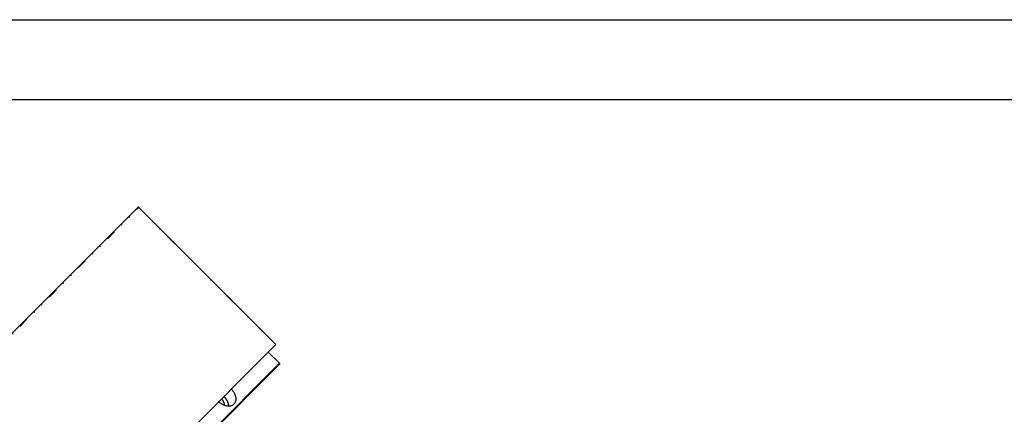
# Model space of a CAD drawing. Header units: millimetres. Extents: x 0 to 2382, y 0 to 1682.
# Tile 15 of 20: x 1575 to 1871, y 1563 to 1682. Entities that reach past the tile are written whole.
import ezdxf

# ---------------------------------------------------------------- set-up
doc = ezdxf.new("R2010")
doc.units = ezdxf.units.MM
doc.linetypes.add('DASHEDBIDOT', pattern=[12.4, 3, -3, 0.2, -3, 0.2, -3])
doc.layers.add('Layer0000', color=7, linetype='Continuous', lineweight=25)

# ---------------------------------------------------------------- blocks, each defined once
blk = doc.blocks.new('ata-Border-A0-002')
at = {"color": 253, "ltscale": 0.5}
blk.add_line((0, 841), (1189, 841), dxfattribs=at)
blk.add_line((10, 829), (1179, 829))

msp = doc.modelspace()

# ---------------------------------------------------------------- linework, layer by layer
at = {"layer": 'Layer0000', "color": 7, "linetype": 'Continuous', "lineweight": 25}
for p, q in [((1548.7119056, 1563.5994289), (1610.7119056, 1625.5994289)), ((1611.065459, 1625.5994289), (1652.254429, 1584.4104589)), ((1590.2026523, 1522.3586822), (1652.2026523, 1584.3586822)), ((1652.254429, 1584.4104589), (1652.2026523, 1584.3586822)), ((1653.3114095, 1578.749925), (1649.9526523, 1582.1086822)), ((1594.8114095, 1520.249925), (1653.3114095, 1578.749925)), ((1594.8631862, 1519.9481483), (1653.3631862, 1578.4481483)), ((1653.3114095, 1578.749925), (1653.3631862, 1578.4481483))]:
    msp.add_line(p, q, dxfattribs=at)
at = {"layer": 'Layer0000', "color": 251, "linetype": 'DASHEDBIDOT', "lineweight": 18}
for p, q in [((1549.0136823, 1563.5476522), (1611.0136823, 1625.5476522)), ((1611.0136823, 1625.5476522), (1611.065459, 1625.5994289)), ((1611.0136823, 1625.5476522), (1652.2026523, 1584.3586822))]:
    msp.add_line(p, q, dxfattribs=at)
at = {"layer": 'Layer0000', "color": 7, "linetype": 'Continuous', "lineweight": 25}
msp.add_arc((1610.8886823, 1625.4226522), 0.25, 44.995690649, 134.999994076, dxfattribs=at)
at = {"layer": 'Layer0000', "color": 251, "linetype": 'DASHEDBIDOT', "lineweight": 18}
msp.add_rational_spline([(1610.7119056, 1625.5994289), (1610.8369056, 1625.7244289), (1611.0136823, 1625.5476522)], [1, 0.707106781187, 1], degree=2, dxfattribs=at)
at = {"layer": 'Layer0000', "color": 7, "linetype": 'Continuous', "lineweight": 25}
for points, weights in [([(1636.6276523, 1568.7836822), (1637.9810444, 1567.4302901), (1638.0000344, 1565.8613001)], [1, 0.825482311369, 0.858934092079]), ([(1638.8276523, 1570.9836822), (1641.4793028, 1568.3320318), (1639.6043028, 1566.4570318)], [1, 0.707106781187, 1]), ([(1639.6043028, 1566.4570318), (1637.7293028, 1564.5820318), (1635.0776523, 1567.2336822)], [1, 0.707106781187, 1]), ([(1635.8776523, 1568.0336822), (1636.7677504, 1567.1435842), (1636.6971148, 1566.1414925)], [1, 0.811861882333, 0.865422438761])]:
    msp.add_rational_spline(points, weights, degree=2, dxfattribs=at)

# ---------------------------------------------------------------- block references
at = {"xscale": 2, "yscale": 2, "zscale": 2}
msp.add_blockref('ata-Border-A0-002', (0, 0), dxfattribs=at)

doc.saveas('drawing.dxf')
